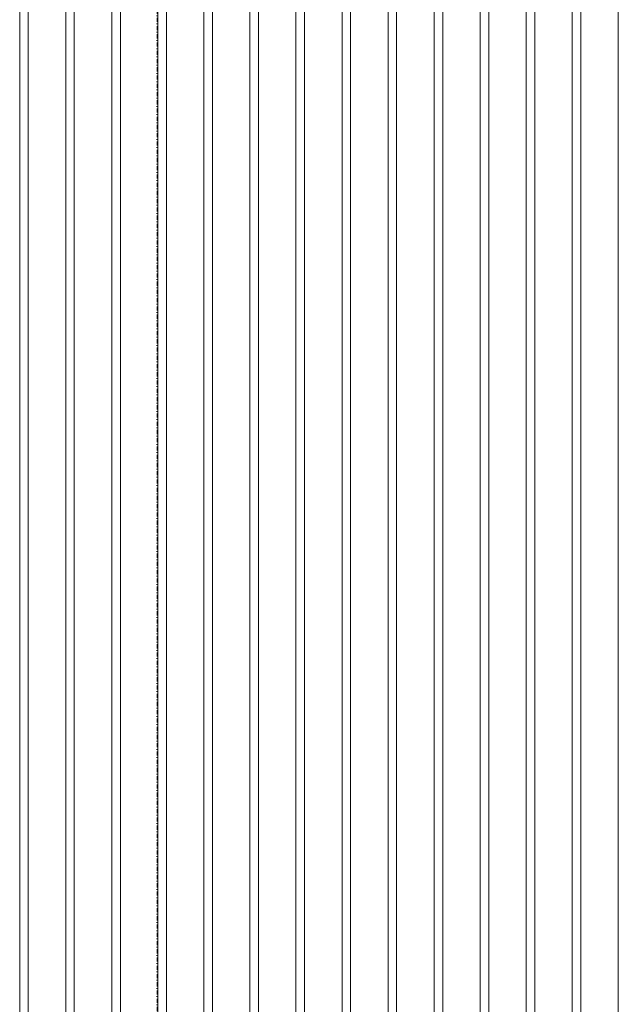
# Model space of a CAD drawing. Extents: x 0 to 92550, y 0 to 59400.
# Tile 76 of 105: x 20529 to 21444, y 43262 to 44769. Entities that reach past the tile are written whole.
import ezdxf
from ezdxf.xclip import XClip

# ---------------------------------------------------------------- set-up
doc = ezdxf.new("R2010")
doc.units = 0
doc.header["$MEASUREMENT"] = 0
doc.header["$XCLIPFRAME"] = 0
doc.linetypes.add('Streep-punt fijn', pattern=[1251.000023, 626.000023, -312.5, 0, -312.5])
doc.layers.add('ZZ 41 Buitenwandafwerking gevelhout', color=7, linetype='Continuous')
doc.layers.add('ZZ A Stramien', color=7, linetype='Continuous')

# ---------------------------------------------------------------- blocks, each defined once
blk = doc.blocks.new('*X20')
at = {"layer": 'ZZ 41 Buitenwandafwerking gevelhout', "color": 7, "linetype": 'Continuous', "lineweight": 5, "ltscale": 0.01}
for p, q in [((20528.7, 44800), (20528.7, 44700)), ((20528.7, 44800), (20528.7, 44700)), ((20541.8, 44800), (20541.8, 44700)), ((20599.1, 44800), (20599.1, 44700)), ((20599.1, 44800), (20599.1, 44700)), ((20612.2, 44800), (20612.2, 44700)), ((20669.5, 44800), (20669.5, 44700)), ((20669.5, 44800), (20669.5, 44700)), ((20682.6, 44800), (20682.6, 44700)), ((20739.9, 44800), (20739.9, 44700)), ((20739.9, 44800), (20739.9, 44700)), ((20753, 44800), (20753, 44700)), ((20810.3, 44800), (20810.3, 44700)), ((20810.3, 44800), (20810.3, 44700)), ((20823.4, 44800), (20823.4, 44700)), ((20880.7, 44800), (20880.7, 44700)), ((20880.7, 44800), (20880.7, 44700)), ((20893.8, 44800), (20893.8, 44700)), ((20951.1, 44800), (20951.1, 44700)), ((20951.1, 44800), (20951.1, 44700)), ((20964.2, 44800), (20964.2, 44700)), ((21021.5, 44800), (21021.5, 44700)), ((21021.5, 44800), (21021.5, 44700)), ((21034.6, 44800), (21034.6, 44700)), ((21091.9, 44800), (21091.9, 44700)), ((21091.9, 44800), (21091.9, 44700)), ((21105, 44800), (21105, 44700)), ((21162.3, 44800), (21162.3, 44700)), ((21162.3, 44800), (21162.3, 44700)), ((21175.4, 44800), (21175.4, 44700)), ((21232.7, 44800), (21232.7, 44700)), ((21232.7, 44800), (21232.7, 44700)), ((21245.8, 44800), (21245.8, 44700)), ((21303.1, 44800), (21303.1, 44700)), ((21303.1, 44800), (21303.1, 44700)), ((21316.2, 44800), (21316.2, 44700)), ((21373.5, 44800), (21373.5, 44700)), ((21373.5, 44800), (21373.5, 44700)), ((21386.5, 44800), (21386.5, 44700)), ((21443.8, 44800), (21443.8, 44700)), ((21443.8, 44800), (21443.8, 44700)), ((20528.7, 44700), (20528.7, 44600)), ((20528.7, 44700), (20528.7, 44600)), ((20541.8, 44700), (20541.8, 44600)), ((20599.1, 44700), (20599.1, 44600)), ((20599.1, 44700), (20599.1, 44600)), ((20612.2, 44700), (20612.2, 44600)), ((20669.5, 44700), (20669.5, 44600)), ((20669.5, 44700), (20669.5, 44600)), ((20682.6, 44700), (20682.6, 44600)), ((20739.9, 44700), (20739.9, 44600)), ((20739.9, 44700), (20739.9, 44600)), ((20753, 44700), (20753, 44600)), ((20810.3, 44700), (20810.3, 44600)), ((20810.3, 44700), (20810.3, 44600)), ((20823.4, 44700), (20823.4, 44600)), ((20880.7, 44700), (20880.7, 44600)), ((20880.7, 44700), (20880.7, 44600)), ((20893.8, 44700), (20893.8, 44600)), ((20951.1, 44700), (20951.1, 44600)), ((20951.1, 44700), (20951.1, 44600)), ((20964.2, 44700), (20964.2, 44600)), ((21021.5, 44700), (21021.5, 44600)), ((21021.5, 44700), (21021.5, 44600)), ((21034.6, 44700), (21034.6, 44600)), ((21091.9, 44700), (21091.9, 44600)), ((21091.9, 44700), (21091.9, 44600)), ((21105, 44700), (21105, 44600)), ((21162.3, 44700), (21162.3, 44600)), ((21162.3, 44700), (21162.3, 44600)), ((21175.4, 44700), (21175.4, 44600)), ((21232.7, 44700), (21232.7, 44600)), ((21232.7, 44700), (21232.7, 44600)), ((21245.8, 44700), (21245.8, 44600)), ((21303.1, 44700), (21303.1, 44600)), ((21303.1, 44700), (21303.1, 44600)), ((21316.2, 44700), (21316.2, 44600)), ((21373.5, 44700), (21373.5, 44600)), ((21373.5, 44700), (21373.5, 44600)), ((21386.5, 44700), (21386.5, 44600)), ((21443.8, 44700), (21443.8, 44600)), ((21443.8, 44700), (21443.8, 44600)), ((20528.7, 44600), (20528.7, 44500)), ((20528.7, 44600), (20528.7, 44500)), ((20541.8, 44600), (20541.8, 44500)), ((20599.1, 44600), (20599.1, 44500)), ((20599.1, 44600), (20599.1, 44500)), ((20612.2, 44600), (20612.2, 44500)), ((20669.5, 44600), (20669.5, 44500)), ((20669.5, 44600), (20669.5, 44500)), ((20682.6, 44600), (20682.6, 44500)), ((20739.9, 44600), (20739.9, 44500)), ((20739.9, 44600), (20739.9, 44500)), ((20753, 44600), (20753, 44500)), ((20810.3, 44600), (20810.3, 44500)), ((20810.3, 44600), (20810.3, 44500)), ((20823.4, 44600), (20823.4, 44500)), ((20880.7, 44600), (20880.7, 44500)), ((20880.7, 44600), (20880.7, 44500)), ((20893.8, 44600), (20893.8, 44500)), ((20951.1, 44600), (20951.1, 44500)), ((20951.1, 44600), (20951.1, 44500)), ((20964.2, 44600), (20964.2, 44500)), ((21021.5, 44600), (21021.5, 44500)), ((21021.5, 44600), (21021.5, 44500)), ((21034.6, 44600), (21034.6, 44500)), ((21091.9, 44600), (21091.9, 44500)), ((21091.9, 44600), (21091.9, 44500)), ((21105, 44600), (21105, 44500)), ((21162.3, 44600), (21162.3, 44500)), ((21162.3, 44600), (21162.3, 44500)), ((21175.4, 44600), (21175.4, 44500)), ((21232.7, 44600), (21232.7, 44500)), ((21232.7, 44600), (21232.7, 44500)), ((21245.8, 44600), (21245.8, 44500)), ((21303.1, 44600), (21303.1, 44500)), ((21303.1, 44600), (21303.1, 44500)), ((21316.2, 44600), (21316.2, 44500)), ((21373.5, 44600), (21373.5, 44500)), ((21373.5, 44600), (21373.5, 44500)), ((21386.5, 44600), (21386.5, 44500)), ((21443.8, 44600), (21443.8, 44500)), ((21443.8, 44600), (21443.8, 44500)), ((20528.7, 44500), (20528.7, 44400)), ((20528.7, 44500), (20528.7, 44400)), ((20541.8, 44500), (20541.8, 44400)), ((20599.1, 44500), (20599.1, 44400)), ((20599.1, 44500), (20599.1, 44400)), ((20612.2, 44500), (20612.2, 44400)), ((20669.5, 44500), (20669.5, 44400)), ((20669.5, 44500), (20669.5, 44400)), ((20682.6, 44500), (20682.6, 44400)), ((20739.9, 44500), (20739.9, 44400)), ((20739.9, 44500), (20739.9, 44400)), ((20753, 44500), (20753, 44400)), ((20810.3, 44500), (20810.3, 44400)), ((20810.3, 44500), (20810.3, 44400)), ((20823.4, 44500), (20823.4, 44400)), ((20880.7, 44500), (20880.7, 44400)), ((20880.7, 44500), (20880.7, 44400)), ((20893.8, 44500), (20893.8, 44400)), ((20951.1, 44500), (20951.1, 44400)), ((20951.1, 44500), (20951.1, 44400)), ((20964.2, 44500), (20964.2, 44400)), ((21021.5, 44500), (21021.5, 44400)), ((21021.5, 44500), (21021.5, 44400)), ((21034.6, 44500), (21034.6, 44400)), ((21091.9, 44500), (21091.9, 44400)), ((21091.9, 44500), (21091.9, 44400)), ((21105, 44500), (21105, 44400)), ((21162.3, 44500), (21162.3, 44400)), ((21162.3, 44500), (21162.3, 44400)), ((21175.4, 44500), (21175.4, 44400)), ((21232.7, 44500), (21232.7, 44400)), ((21232.7, 44500), (21232.7, 44400)), ((21245.8, 44500), (21245.8, 44400)), ((21303.1, 44500), (21303.1, 44400)), ((21303.1, 44500), (21303.1, 44400)), ((21316.2, 44500), (21316.2, 44400)), ((21373.5, 44500), (21373.5, 44400)), ((21373.5, 44500), (21373.5, 44400)), ((21386.5, 44500), (21386.5, 44400)), ((21443.8, 44500), (21443.8, 44400)), ((21443.8, 44500), (21443.8, 44400)), ((20528.7, 44400), (20528.7, 44300)), ((20528.7, 44400), (20528.7, 44300)), ((20541.8, 44400), (20541.8, 44300)), ((20599.1, 44400), (20599.1, 44300)), ((20599.1, 44400), (20599.1, 44300)), ((20612.2, 44400), (20612.2, 44300)), ((20669.5, 44400), (20669.5, 44300)), ((20669.5, 44400), (20669.5, 44300)), ((20682.6, 44400), (20682.6, 44300)), ((20739.9, 44400), (20739.9, 44300)), ((20739.9, 44400), (20739.9, 44300)), ((20753, 44400), (20753, 44300)), ((20810.3, 44400), (20810.3, 44300)), ((20810.3, 44400), (20810.3, 44300)), ((20823.4, 44400), (20823.4, 44300)), ((20880.7, 44400), (20880.7, 44300)), ((20880.7, 44400), (20880.7, 44300)), ((20893.8, 44400), (20893.8, 44300)), ((20951.1, 44400), (20951.1, 44300)), ((20951.1, 44400), (20951.1, 44300)), ((20964.2, 44400), (20964.2, 44300)), ((21021.5, 44400), (21021.5, 44300)), ((21021.5, 44400), (21021.5, 44300)), ((21034.6, 44400), (21034.6, 44300)), ((21091.9, 44400), (21091.9, 44300)), ((21091.9, 44400), (21091.9, 44300)), ((21105, 44400), (21105, 44300)), ((21162.3, 44400), (21162.3, 44300)), ((21162.3, 44400), (21162.3, 44300)), ((21175.4, 44400), (21175.4, 44300)), ((21232.7, 44400), (21232.7, 44300)), ((21232.7, 44400), (21232.7, 44300)), ((21245.8, 44400), (21245.8, 44300)), ((21303.1, 44400), (21303.1, 44300)), ((21303.1, 44400), (21303.1, 44300)), ((21316.2, 44400), (21316.2, 44300)), ((21373.5, 44400), (21373.5, 44300)), ((21373.5, 44400), (21373.5, 44300)), ((21386.5, 44400), (21386.5, 44300)), ((21443.8, 44400), (21443.8, 44300)), ((21443.8, 44400), (21443.8, 44300)), ((20528.7, 44300), (20528.7, 44200)), ((20528.7, 44300), (20528.7, 44200)), ((20541.8, 44300), (20541.8, 44200)), ((20599.1, 44300), (20599.1, 44200)), ((20599.1, 44300), (20599.1, 44200)), ((20612.2, 44300), (20612.2, 44200)), ((20669.5, 44300), (20669.5, 44200)), ((20669.5, 44300), (20669.5, 44200)), ((20682.6, 44300), (20682.6, 44200)), ((20739.9, 44300), (20739.9, 44200)), ((20739.9, 44300), (20739.9, 44200)), ((20753, 44300), (20753, 44200)), ((20810.3, 44300), (20810.3, 44200)), ((20810.3, 44300), (20810.3, 44200)), ((20823.4, 44300), (20823.4, 44200)), ((20880.7, 44300), (20880.7, 44200)), ((20880.7, 44300), (20880.7, 44200)), ((20893.8, 44300), (20893.8, 44200)), ((20951.1, 44300), (20951.1, 44200)), ((20951.1, 44300), (20951.1, 44200)), ((20964.2, 44300), (20964.2, 44200)), ((21021.5, 44300), (21021.5, 44200)), ((21021.5, 44300), (21021.5, 44200)), ((21034.6, 44300), (21034.6, 44200)), ((21091.9, 44300), (21091.9, 44200)), ((21091.9, 44300), (21091.9, 44200)), ((21105, 44300), (21105, 44200)), ((21162.3, 44300), (21162.3, 44200)), ((21162.3, 44300), (21162.3, 44200)), ((21175.4, 44300), (21175.4, 44200)), ((21232.7, 44300), (21232.7, 44200)), ((21232.7, 44300), (21232.7, 44200)), ((21245.8, 44300), (21245.8, 44200)), ((21303.1, 44300), (21303.1, 44200)), ((21303.1, 44300), (21303.1, 44200)), ((21316.2, 44300), (21316.2, 44200)), ((21373.5, 44300), (21373.5, 44200)), ((21373.5, 44300), (21373.5, 44200)), ((21386.5, 44300), (21386.5, 44200)), ((21443.8, 44300), (21443.8, 44200)), ((21443.8, 44300), (21443.8, 44200)), ((20528.7, 44200), (20528.7, 44100)), ((20528.7, 44200), (20528.7, 44100)), ((20541.8, 44200), (20541.8, 44100)), ((20599.1, 44200), (20599.1, 44100)), ((20599.1, 44200), (20599.1, 44100)), ((20612.2, 44200), (20612.2, 44100)), ((20669.5, 44200), (20669.5, 44100)), ((20669.5, 44200), (20669.5, 44100)), ((20682.6, 44200), (20682.6, 44100)), ((20739.9, 44200), (20739.9, 44100)), ((20739.9, 44200), (20739.9, 44100)), ((20753, 44200), (20753, 44100)), ((20810.3, 44200), (20810.3, 44100)), ((20810.3, 44200), (20810.3, 44100)), ((20823.4, 44200), (20823.4, 44100)), ((20880.7, 44200), (20880.7, 44100)), ((20880.7, 44200), (20880.7, 44100)), ((20893.8, 44200), (20893.8, 44100)), ((20951.1, 44200), (20951.1, 44100)), ((20951.1, 44200), (20951.1, 44100)), ((20964.2, 44200), (20964.2, 44100)), ((21021.5, 44200), (21021.5, 44100)), ((21021.5, 44200), (21021.5, 44100)), ((21034.6, 44200), (21034.6, 44100)), ((21091.9, 44200), (21091.9, 44100)), ((21091.9, 44200), (21091.9, 44100)), ((21105, 44200), (21105, 44100)), ((21162.3, 44200), (21162.3, 44100)), ((21162.3, 44200), (21162.3, 44100)), ((21175.4, 44200), (21175.4, 44100)), ((21232.7, 44200), (21232.7, 44100)), ((21232.7, 44200), (21232.7, 44100)), ((21245.8, 44200), (21245.8, 44100)), ((21303.1, 44200), (21303.1, 44100)), ((21303.1, 44200), (21303.1, 44100)), ((21316.2, 44200), (21316.2, 44100)), ((21373.5, 44200), (21373.5, 44100)), ((21373.5, 44200), (21373.5, 44100)), ((21386.5, 44200), (21386.5, 44100)), ((21443.8, 44200), (21443.8, 44100)), ((21443.8, 44200), (21443.8, 44100)), ((20528.7, 44100), (20528.7, 44000)), ((20528.7, 44100), (20528.7, 44000)), ((20541.8, 44100), (20541.8, 44000)), ((20599.1, 44100), (20599.1, 44000)), ((20599.1, 44100), (20599.1, 44000)), ((20612.2, 44100), (20612.2, 44000)), ((20669.5, 44100), (20669.5, 44000)), ((20669.5, 44100), (20669.5, 44000)), ((20682.6, 44100), (20682.6, 44000)), ((20739.9, 44100), (20739.9, 44000)), ((20739.9, 44100), (20739.9, 44000)), ((20753, 44100), (20753, 44000)), ((20810.3, 44100), (20810.3, 44000)), ((20810.3, 44100), (20810.3, 44000)), ((20823.4, 44100), (20823.4, 44000)), ((20880.7, 44100), (20880.7, 44000)), ((20880.7, 44100), (20880.7, 44000)), ((20893.8, 44100), (20893.8, 44000)), ((20951.1, 44100), (20951.1, 44000)), ((20951.1, 44100), (20951.1, 44000)), ((20964.2, 44100), (20964.2, 44000)), ((21021.5, 44100), (21021.5, 44000)), ((21021.5, 44100), (21021.5, 44000)), ((21034.6, 44100), (21034.6, 44000)), ((21091.9, 44100), (21091.9, 44000)), ((21091.9, 44100), (21091.9, 44000)), ((21105, 44100), (21105, 44000)), ((21162.3, 44100), (21162.3, 44000)), ((21162.3, 44100), (21162.3, 44000)), ((21175.4, 44100), (21175.4, 44000)), ((21232.7, 44100), (21232.7, 44000)), ((21232.7, 44100), (21232.7, 44000)), ((21245.8, 44100), (21245.8, 44000)), ((21303.1, 44100), (21303.1, 44000)), ((21303.1, 44100), (21303.1, 44000)), ((21316.2, 44100), (21316.2, 44000)), ((21373.5, 44100), (21373.5, 44000)), ((21373.5, 44100), (21373.5, 44000)), ((21386.5, 44100), (21386.5, 44000)), ((21443.8, 44100), (21443.8, 44000)), ((21443.8, 44100), (21443.8, 44000)), ((20528.7, 44000), (20528.7, 43900)), ((20528.7, 44000), (20528.7, 43900)), ((20541.8, 44000), (20541.8, 43900)), ((20599.1, 44000), (20599.1, 43900)), ((20599.1, 44000), (20599.1, 43900)), ((20612.2, 44000), (20612.2, 43900)), ((20669.5, 44000), (20669.5, 43900)), ((20669.5, 44000), (20669.5, 43900)), ((20682.6, 44000), (20682.6, 43900)), ((20739.9, 44000), (20739.9, 43900)), ((20739.9, 44000), (20739.9, 43900)), ((20753, 44000), (20753, 43900)), ((20810.3, 44000), (20810.3, 43900)), ((20810.3, 44000), (20810.3, 43900)), ((20823.4, 44000), (20823.4, 43900)), ((20880.7, 44000), (20880.7, 43900)), ((20880.7, 44000), (20880.7, 43900)), ((20893.8, 44000), (20893.8, 43900)), ((20951.1, 44000), (20951.1, 43900)), ((20951.1, 44000), (20951.1, 43900)), ((20964.2, 44000), (20964.2, 43900)), ((21021.5, 44000), (21021.5, 43900)), ((21021.5, 44000), (21021.5, 43900)), ((21034.6, 44000), (21034.6, 43900)), ((21091.9, 44000), (21091.9, 43900)), ((21091.9, 44000), (21091.9, 43900)), ((21105, 44000), (21105, 43900)), ((21162.3, 44000), (21162.3, 43900)), ((21162.3, 44000), (21162.3, 43900)), ((21175.4, 44000), (21175.4, 43900)), ((21232.7, 44000), (21232.7, 43900)), ((21232.7, 44000), (21232.7, 43900)), ((21245.8, 44000), (21245.8, 43900)), ((21303.1, 44000), (21303.1, 43900)), ((21303.1, 44000), (21303.1, 43900)), ((21316.2, 44000), (21316.2, 43900)), ((21373.5, 44000), (21373.5, 43900)), ((21373.5, 44000), (21373.5, 43900)), ((21386.5, 44000), (21386.5, 43900)), ((21443.8, 44000), (21443.8, 43900)), ((21443.8, 44000), (21443.8, 43900)), ((20528.7, 43900), (20528.7, 43800)), ((20528.7, 43900), (20528.7, 43800)), ((20541.8, 43900), (20541.8, 43800)), ((20599.1, 43900), (20599.1, 43800)), ((20599.1, 43900), (20599.1, 43800)), ((20612.2, 43900), (20612.2, 43800)), ((20669.5, 43900), (20669.5, 43800)), ((20669.5, 43900), (20669.5, 43800)), ((20682.6, 43900), (20682.6, 43800)), ((20739.9, 43900), (20739.9, 43800)), ((20739.9, 43900), (20739.9, 43800)), ((20753, 43900), (20753, 43800)), ((20810.3, 43900), (20810.3, 43800)), ((20810.3, 43900), (20810.3, 43800)), ((20823.4, 43900), (20823.4, 43800)), ((20880.7, 43900), (20880.7, 43800)), ((20880.7, 43900), (20880.7, 43800)), ((20893.8, 43900), (20893.8, 43800)), ((20951.1, 43900), (20951.1, 43800)), ((20951.1, 43900), (20951.1, 43800)), ((20964.2, 43900), (20964.2, 43800)), ((21021.5, 43900), (21021.5, 43800)), ((21021.5, 43900), (21021.5, 43800)), ((21034.6, 43900), (21034.6, 43800)), ((21091.9, 43900), (21091.9, 43800)), ((21091.9, 43900), (21091.9, 43800)), ((21105, 43900), (21105, 43800)), ((21162.3, 43900), (21162.3, 43800)), ((21162.3, 43900), (21162.3, 43800)), ((21175.4, 43900), (21175.4, 43800)), ((21232.7, 43900), (21232.7, 43800)), ((21232.7, 43900), (21232.7, 43800)), ((21245.8, 43900), (21245.8, 43800)), ((21303.1, 43900), (21303.1, 43800)), ((21303.1, 43900), (21303.1, 43800)), ((21316.2, 43900), (21316.2, 43800)), ((21373.5, 43900), (21373.5, 43800)), ((21373.5, 43900), (21373.5, 43800)), ((21386.5, 43900), (21386.5, 43800)), ((21443.8, 43900), (21443.8, 43800)), ((21443.8, 43900), (21443.8, 43800)), ((20528.7, 43800), (20528.7, 43700)), ((20528.7, 43800), (20528.7, 43700)), ((20541.8, 43800), (20541.8, 43700)), ((20599.1, 43800), (20599.1, 43700)), ((20599.1, 43800), (20599.1, 43700)), ((20612.2, 43800), (20612.2, 43700)), ((20669.5, 43800), (20669.5, 43700)), ((20669.5, 43800), (20669.5, 43700)), ((20682.6, 43800), (20682.6, 43700)), ((20739.9, 43800), (20739.9, 43700)), ((20739.9, 43800), (20739.9, 43700)), ((20753, 43800), (20753, 43700)), ((20810.3, 43800), (20810.3, 43700)), ((20810.3, 43800), (20810.3, 43700)), ((20823.4, 43800), (20823.4, 43700)), ((20880.7, 43800), (20880.7, 43700)), ((20880.7, 43800), (20880.7, 43700)), ((20893.8, 43800), (20893.8, 43700)), ((20951.1, 43800), (20951.1, 43700)), ((20951.1, 43800), (20951.1, 43700)), ((20964.2, 43800), (20964.2, 43700)), ((21021.5, 43800), (21021.5, 43700)), ((21021.5, 43800), (21021.5, 43700)), ((21034.6, 43800), (21034.6, 43700)), ((21091.9, 43800), (21091.9, 43700)), ((21091.9, 43800), (21091.9, 43700)), ((21105, 43800), (21105, 43700)), ((21162.3, 43800), (21162.3, 43700)), ((21162.3, 43800), (21162.3, 43700)), ((21175.4, 43800), (21175.4, 43700)), ((21232.7, 43800), (21232.7, 43700)), ((21232.7, 43800), (21232.7, 43700)), ((21245.8, 43800), (21245.8, 43700)), ((21303.1, 43800), (21303.1, 43700)), ((21303.1, 43800), (21303.1, 43700)), ((21316.2, 43800), (21316.2, 43700)), ((21373.5, 43800), (21373.5, 43700)), ((21373.5, 43800), (21373.5, 43700)), ((21386.5, 43800), (21386.5, 43700)), ((21443.8, 43800), (21443.8, 43700)), ((21443.8, 43800), (21443.8, 43700)), ((20528.7, 43700), (20528.7, 43600)), ((20528.7, 43700), (20528.7, 43600)), ((20541.8, 43700), (20541.8, 43600)), ((20599.1, 43700), (20599.1, 43600)), ((20599.1, 43700), (20599.1, 43600)), ((20612.2, 43700), (20612.2, 43600)), ((20669.5, 43700), (20669.5, 43600)), ((20669.5, 43700), (20669.5, 43600)), ((20682.6, 43700), (20682.6, 43600)), ((20739.9, 43700), (20739.9, 43600)), ((20739.9, 43700), (20739.9, 43600)), ((20753, 43700), (20753, 43600)), ((20810.3, 43700), (20810.3, 43600)), ((20810.3, 43700), (20810.3, 43600)), ((20823.4, 43700), (20823.4, 43600)), ((20880.7, 43700), (20880.7, 43600)), ((20880.7, 43700), (20880.7, 43600)), ((20893.8, 43700), (20893.8, 43600)), ((20951.1, 43700), (20951.1, 43600)), ((20951.1, 43700), (20951.1, 43600)), ((20964.2, 43700), (20964.2, 43600)), ((21021.5, 43700), (21021.5, 43600)), ((21021.5, 43700), (21021.5, 43600)), ((21034.6, 43700), (21034.6, 43600)), ((21091.9, 43700), (21091.9, 43600)), ((21091.9, 43700), (21091.9, 43600)), ((21105, 43700), (21105, 43600)), ((21162.3, 43700), (21162.3, 43600)), ((21162.3, 43700), (21162.3, 43600)), ((21175.4, 43700), (21175.4, 43600)), ((21232.7, 43700), (21232.7, 43600)), ((21232.7, 43700), (21232.7, 43600)), ((21245.8, 43700), (21245.8, 43600)), ((21303.1, 43700), (21303.1, 43600)), ((21303.1, 43700), (21303.1, 43600)), ((21316.2, 43700), (21316.2, 43600)), ((21373.5, 43700), (21373.5, 43600)), ((21373.5, 43700), (21373.5, 43600)), ((21386.5, 43700), (21386.5, 43600)), ((21443.8, 43700), (21443.8, 43600)), ((21443.8, 43700), (21443.8, 43600)), ((20528.7, 43600), (20528.7, 43500)), ((20528.7, 43600), (20528.7, 43500)), ((20541.8, 43600), (20541.8, 43500)), ((20599.1, 43600), (20599.1, 43500)), ((20599.1, 43600), (20599.1, 43500)), ((20612.2, 43600), (20612.2, 43500)), ((20669.5, 43600), (20669.5, 43500)), ((20669.5, 43600), (20669.5, 43500)), ((20682.6, 43600), (20682.6, 43500)), ((20739.9, 43600), (20739.9, 43500)), ((20739.9, 43600), (20739.9, 43500)), ((20753, 43600), (20753, 43500)), ((20810.3, 43600), (20810.3, 43500)), ((20810.3, 43600), (20810.3, 43500)), ((20823.4, 43600), (20823.4, 43500)), ((20880.7, 43600), (20880.7, 43500)), ((20880.7, 43600), (20880.7, 43500)), ((20893.8, 43600), (20893.8, 43500)), ((20951.1, 43600), (20951.1, 43500)), ((20951.1, 43600), (20951.1, 43500)), ((20964.2, 43600), (20964.2, 43500)), ((21021.5, 43600), (21021.5, 43500)), ((21021.5, 43600), (21021.5, 43500)), ((21034.6, 43600), (21034.6, 43500)), ((21091.9, 43600), (21091.9, 43500)), ((21091.9, 43600), (21091.9, 43500)), ((21105, 43600), (21105, 43500)), ((21162.3, 43600), (21162.3, 43500)), ((21162.3, 43600), (21162.3, 43500)), ((21175.4, 43600), (21175.4, 43500)), ((21232.7, 43600), (21232.7, 43500)), ((21232.7, 43600), (21232.7, 43500)), ((21245.8, 43600), (21245.8, 43500)), ((21303.1, 43600), (21303.1, 43500)), ((21303.1, 43600), (21303.1, 43500)), ((21316.2, 43600), (21316.2, 43500)), ((21373.5, 43600), (21373.5, 43500)), ((21373.5, 43600), (21373.5, 43500)), ((21386.5, 43600), (21386.5, 43500)), ((21443.8, 43600), (21443.8, 43500)), ((21443.8, 43600), (21443.8, 43500)), ((20528.7, 43500), (20528.7, 43400)), ((20528.7, 43500), (20528.7, 43400)), ((20541.8, 43500), (20541.8, 43400)), ((20599.1, 43500), (20599.1, 43400)), ((20599.1, 43500), (20599.1, 43400)), ((20612.2, 43500), (20612.2, 43400)), ((20669.5, 43500), (20669.5, 43400)), ((20669.5, 43500), (20669.5, 43400)), ((20682.6, 43500), (20682.6, 43400)), ((20739.9, 43500), (20739.9, 43400)), ((20739.9, 43500), (20739.9, 43400)), ((20753, 43500), (20753, 43400)), ((20810.3, 43500), (20810.3, 43400)), ((20810.3, 43500), (20810.3, 43400)), ((20823.4, 43500), (20823.4, 43400)), ((20880.7, 43500), (20880.7, 43400)), ((20880.7, 43500), (20880.7, 43400)), ((20893.8, 43500), (20893.8, 43400)), ((20951.1, 43500), (20951.1, 43400)), ((20951.1, 43500), (20951.1, 43400)), ((20964.2, 43500), (20964.2, 43400)), ((21021.5, 43500), (21021.5, 43400)), ((21021.5, 43500), (21021.5, 43400)), ((21034.6, 43500), (21034.6, 43400)), ((21091.9, 43500), (21091.9, 43400)), ((21091.9, 43500), (21091.9, 43400)), ((21105, 43500), (21105, 43400)), ((21162.3, 43500), (21162.3, 43400)), ((21162.3, 43500), (21162.3, 43400)), ((21175.4, 43500), (21175.4, 43400)), ((21232.7, 43500), (21232.7, 43400)), ((21232.7, 43500), (21232.7, 43400)), ((21245.8, 43500), (21245.8, 43400)), ((21303.1, 43500), (21303.1, 43400)), ((21303.1, 43500), (21303.1, 43400)), ((21316.2, 43500), (21316.2, 43400)), ((21373.5, 43500), (21373.5, 43400)), ((21373.5, 43500), (21373.5, 43400)), ((21386.5, 43500), (21386.5, 43400)), ((21443.8, 43500), (21443.8, 43400)), ((21443.8, 43500), (21443.8, 43400)), ((20528.7, 43400), (20528.7, 43300)), ((20528.7, 43400), (20528.7, 43300)), ((20541.8, 43400), (20541.8, 43300)), ((20599.1, 43400), (20599.1, 43300)), ((20599.1, 43400), (20599.1, 43300)), ((20612.2, 43400), (20612.2, 43300)), ((20669.5, 43400), (20669.5, 43300)), ((20669.5, 43400), (20669.5, 43300)), ((20682.6, 43400), (20682.6, 43300)), ((20739.9, 43400), (20739.9, 43300)), ((20739.9, 43400), (20739.9, 43300)), ((20753, 43400), (20753, 43300)), ((20810.3, 43400), (20810.3, 43300)), ((20810.3, 43400), (20810.3, 43300)), ((20823.4, 43400), (20823.4, 43300)), ((20880.7, 43400), (20880.7, 43300)), ((20880.7, 43400), (20880.7, 43300)), ((20893.8, 43400), (20893.8, 43300)), ((20951.1, 43400), (20951.1, 43300)), ((20951.1, 43400), (20951.1, 43300)), ((20964.2, 43400), (20964.2, 43300)), ((21021.5, 43400), (21021.5, 43300)), ((21021.5, 43400), (21021.5, 43300)), ((21034.6, 43400), (21034.6, 43300)), ((21091.9, 43400), (21091.9, 43300)), ((21091.9, 43400), (21091.9, 43300)), ((21105, 43400), (21105, 43300)), ((21162.3, 43400), (21162.3, 43300)), ((21162.3, 43400), (21162.3, 43300)), ((21175.4, 43400), (21175.4, 43300)), ((21232.7, 43400), (21232.7, 43300)), ((21232.7, 43400), (21232.7, 43300)), ((21245.8, 43400), (21245.8, 43300)), ((21303.1, 43400), (21303.1, 43300)), ((21303.1, 43400), (21303.1, 43300)), ((21316.2, 43400), (21316.2, 43300)), ((21373.5, 43400), (21373.5, 43300)), ((21373.5, 43400), (21373.5, 43300)), ((21386.5, 43400), (21386.5, 43300)), ((21443.8, 43400), (21443.8, 43300)), ((21443.8, 43400), (21443.8, 43300)), ((20528.7, 43300), (20528.7, 43200)), ((20528.7, 43300), (20528.7, 43200)), ((20541.8, 43300), (20541.8, 43200)), ((20599.1, 43300), (20599.1, 43200)), ((20599.1, 43300), (20599.1, 43200)), ((20612.2, 43300), (20612.2, 43200)), ((20669.5, 43300), (20669.5, 43200)), ((20669.5, 43300), (20669.5, 43200)), ((20682.6, 43300), (20682.6, 43200)), ((20739.9, 43300), (20739.9, 43200)), ((20739.9, 43300), (20739.9, 43200)), ((20753, 43300), (20753, 43200)), ((20810.3, 43300), (20810.3, 43200)), ((20810.3, 43300), (20810.3, 43200)), ((20823.4, 43300), (20823.4, 43200)), ((20880.7, 43300), (20880.7, 43200)), ((20880.7, 43300), (20880.7, 43200)), ((20893.8, 43300), (20893.8, 43200)), ((20951.1, 43300), (20951.1, 43200)), ((20951.1, 43300), (20951.1, 43200)), ((20964.2, 43300), (20964.2, 43200)), ((21021.5, 43300), (21021.5, 43200)), ((21021.5, 43300), (21021.5, 43200)), ((21034.6, 43300), (21034.6, 43200)), ((21091.9, 43300), (21091.9, 43200)), ((21091.9, 43300), (21091.9, 43200)), ((21105, 43300), (21105, 43200)), ((21162.3, 43300), (21162.3, 43200)), ((21162.3, 43300), (21162.3, 43200)), ((21175.4, 43300), (21175.4, 43200)), ((21232.7, 43300), (21232.7, 43200)), ((21232.7, 43300), (21232.7, 43200)), ((21245.8, 43300), (21245.8, 43200)), ((21303.1, 43300), (21303.1, 43200)), ((21303.1, 43300), (21303.1, 43200)), ((21316.2, 43300), (21316.2, 43200)), ((21373.5, 43300), (21373.5, 43200)), ((21373.5, 43300), (21373.5, 43200)), ((21386.5, 43300), (21386.5, 43200)), ((21443.8, 43300), (21443.8, 43200)), ((21443.8, 43300), (21443.8, 43200))]:
    blk.add_line(p, q, dxfattribs=at)
blk = doc.blocks.new('Drawing_1_1', base_point=(5738.9, 38400))
at = {"layer": 'ZZ A Stramien', "color": 7, "linetype": 'Streep-punt fijn', "lineweight": 9, "ltscale": 0.01}
blk.add_line((20738.9, 50900), (20738.9, 36400), dxfattribs=at)
at = {"layer": 'ZZ 41 Buitenwandafwerking gevelhout', "color": 7, "linetype": 'Continuous', "lineweight": 25, "ltscale": 0.01}
blk.add_blockref('*X20', (0, 0), dxfattribs=at)

msp = doc.modelspace()

# ---------------------------------------------------------------- block references
at = {"color": 7, "linetype": 'Continuous', "lineweight": 25, "ltscale": 0.01}
ref = msp.add_blockref('Drawing_1_1', (5738.9, 38400), dxfattribs=at)
XClip(ref).set_block_clipping_path([(7788.8666666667, 35400), (63337.9746950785, 51400)])

doc.saveas('drawing.dxf')
